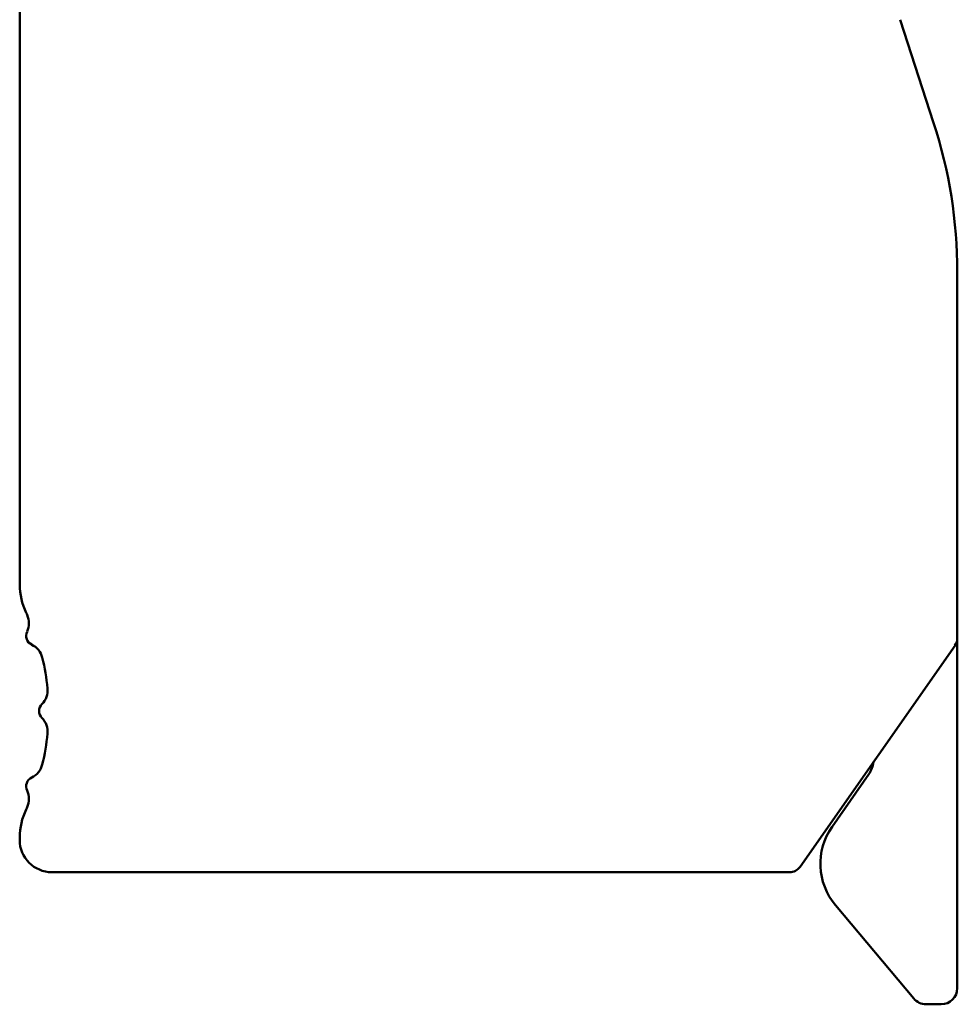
# Model space of a CAD drawing. Header units: inches. Extents: x 4.3 to 27.2, y 0.8 to 21.3.
# Tile 8 of 19: x 15 to 16.2, y 7.5 to 8.7. Entities that reach past the tile are written whole.
import ezdxf

# ---------------------------------------------------------------- set-up
doc = ezdxf.new("R2010")
doc.units = ezdxf.units.IN
doc.header["$MEASUREMENT"] = 0
doc.layers.add('Visible (ANSI)', color=7, linetype='Continuous', lineweight=50)

msp = doc.modelspace()

# ---------------------------------------------------------------- linework, layer by layer
at = {"layer": 'Visible (ANSI)'}
for p, q in [((15.0364, 7.9941), (15.0364, 8.7334)), ((16.1123, 8.6844), (16.1532, 8.5585)), ((16.1821, 8.376), (16.1821, 7.9289)), ((16.1821, 7.5011), (16.1821, 7.9289)), ((16.1793, 7.9199), (15.99, 7.6495)), ((16.074, 7.7626), (16.029, 7.6983)), ((15.0364, 7.6822), (15.0364, 7.6852)), ((15.9771, 7.6428), (15.0758, 7.6428)), ((16.0332, 7.6025), (16.129, 7.4884)), ((16.144, 7.4814), (16.1624, 7.4814))]:
    msp.add_line(p, q, dxfattribs=at)
for centre, radius, start, end in [((15.5915, 8.376), 0.5906, 0, 18), ((15.1152, 7.9941), 0.0787, 180, 205.8419), ((14.7963, 7.8397), 0.2756, 25.2077, 25.8419), ((15.0242, 7.947), 0.0236, 334.0813, 25.2077), ((15.0561, 7.9315), 0.0118, 154.0813, 244.8446), ((16.1664, 7.9289), 0.0157, 325, 0), ((15.0411, 7.8994), 0.0236, 13.7182, 64.8446), ((14.7963, 7.8397), 0.2756, 5.7448, 13.7182), ((15.047, 7.8649), 0.0236, 314.6183, 5.7448), ((15.0719, 7.8397), 0.0118, 134.6183, 225.3817), ((15.047, 7.8144), 0.0236, 354.2552, 45.3817), ((14.7963, 7.8397), 0.2756, 346.2818, 354.2552), ((15.0411, 7.7799), 0.0236, 295.1554, 346.2818), ((16.0482, 7.7807), 0.0315, 325, 354.2405), ((15.0561, 7.7478), 0.0118, 115.1554, 205.9187), ((15.0242, 7.7323), 0.0236, 334.7923, 25.9187), ((15.1152, 7.6852), 0.0787, 154.1581, 180), ((14.7963, 7.8397), 0.2756, 334.1581, 334.7923), ((16.0935, 7.6531), 0.0787, 145, 220), ((15.0758, 7.6822), 0.0394, 180, 270), ((15.9771, 7.6585), 0.0157, 270, 325), ((16.1624, 7.5011), 0.0197, 270, 0), ((16.144, 7.5011), 0.0197, 220, 270)]:
    msp.add_arc(centre, radius, start, end, dxfattribs=at)

doc.saveas('drawing.dxf')
